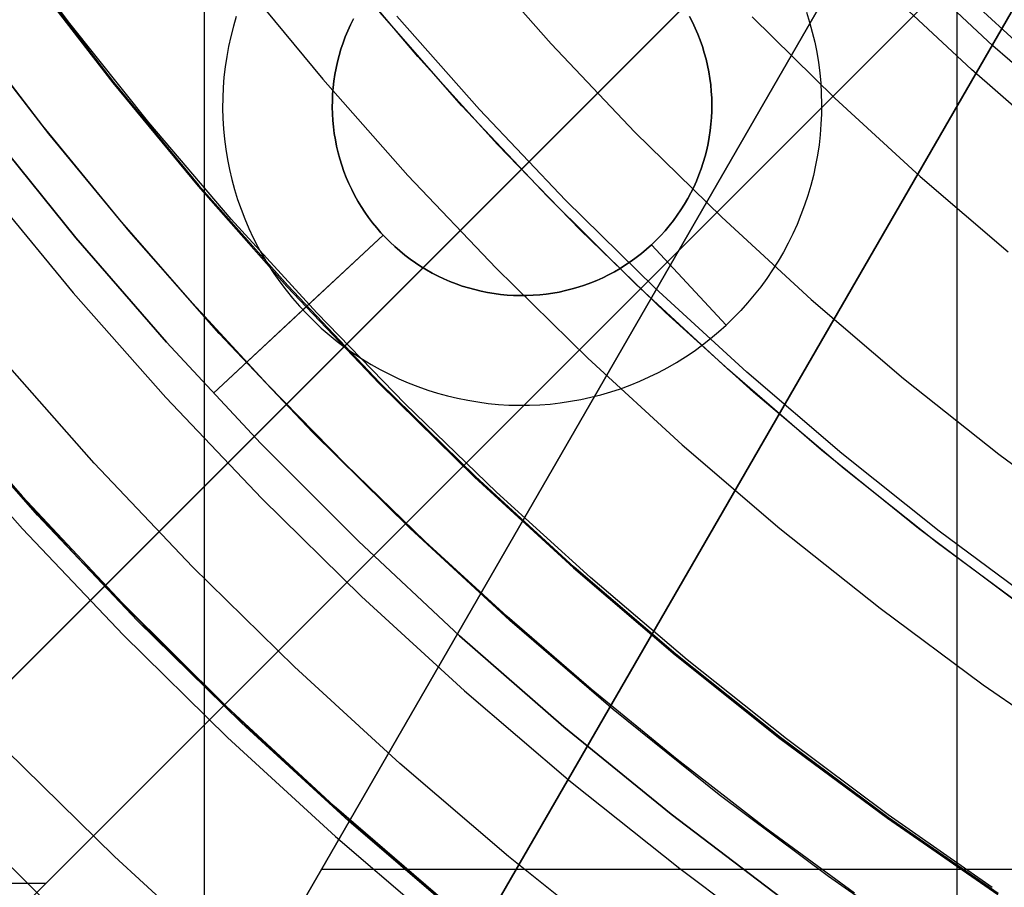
# Model space of a CAD drawing. Header units: millimetres. Extents: x 8926 to 10090, y -5004 to -3986.
# Tile 55 of 256: x 9470 to 9481, y -4392 to -4381. Entities that reach past the tile are written whole.
import ezdxf

# ---------------------------------------------------------------- set-up
doc = ezdxf.new("R2010")
doc.units = ezdxf.units.MM
for name, color, linetype in [('1', 7, 'Continuous'), ('COLOR EXT', 7, 'Continuous'), ('luz', 7, 'Continuous'), ('PLASTICO NEGRO', 7, 'Continuous')]:
    doc.layers.add(name, color=color, linetype=linetype)
doc.layers.add('BLANCO METALICO', color=7, linetype='Continuous', true_color=0xededed)

msp = doc.modelspace()

# ---------------------------------------------------------------- linework, layer by layer
at = {"layer": '1', "color": 250, "true_color": 0x111111}
for p, q in [((9471.924, -4295.162, 45.792), (9471.924, -4411.848, 45.792)), ((9470.331, -4381.483, 95.668), (9469.432, -4380.279, 95.668)), ((9474.458, -4381.873, 98.631), (9473.547, -4380.799, 98.631)), ((9469.883, -4380.92, 89.131), (9470.851, -4382.178, 89.131)), ((9470.851, -4382.178, 92.4), (9469.883, -4380.92, 92.4)), ((9474.981, -4382.458, 98.631), (9474.006, -4381.349, 98.631)), ((9470.011, -4382.696, 89.131), (9469.029, -4381.414, 89.131)), ((9471.27, -4382.658, 95.668), (9470.331, -4381.483, 95.668)), ((9470.085, -4382.789, 89.131), (9469.277, -4381.749, 89.131)), ((9475.404, -4382.916, 98.631), (9474.458, -4381.873, 98.631)), ((9470.851, -4382.178, 89.131), (9471.862, -4383.402, 89.131)), ((9471.862, -4383.402, 92.4), (9470.851, -4382.178, 92.4)), ((9475.994, -4383.534, 98.631), (9474.981, -4382.458, 98.631)), ((9471.036, -4383.944, 89.131), (9470.011, -4382.696, 89.131)), ((9472.246, -4383.802, 95.668), (9471.27, -4382.658, 95.668)), ((9470.921, -4383.806, 89.131), (9470.085, -4382.789, 89.131)), ((9476.383, -4383.928, 98.631), (9475.404, -4382.916, 98.631)), ((9471.862, -4383.402, 89.131), (9472.915, -4384.59, 89.131)), ((9472.915, -4384.59, 92.4), (9471.862, -4383.402, 92.4)), ((9477.043, -4384.574, 98.631), (9475.994, -4383.534, 98.631)), ((9471.786, -4384.798, 89.131), (9470.921, -4383.806, 89.131)), ((9473.259, -4384.914, 95.668), (9472.246, -4383.802, 95.668)), ((9477.394, -4384.907, 98.631), (9476.383, -4383.928, 98.631)), ((9472.104, -4385.156, 89.131), (9471.036, -4383.944, 89.131)), ((9472.915, -4384.59, 89.131), (9474.008, -4385.741, 89.131)), ((9474.008, -4385.741, 92.4), (9472.915, -4384.59, 92.4)), ((9478.127, -4385.577, 98.631), (9477.043, -4384.574, 98.631)), ((9472.679, -4385.765, 89.131), (9471.786, -4384.798, 89.131)), ((9474.307, -4385.993, 95.668), (9473.259, -4384.914, 95.668)), ((9478.438, -4385.852, 98.631), (9477.394, -4384.907, 98.631)), ((9473.213, -4386.331, 89.131), (9472.104, -4385.156, 89.131)), ((9479.244, -4386.543, 98.631), (9478.127, -4385.577, 98.631)), ((9473.599, -4386.707, 89.131), (9472.679, -4385.765, 89.131)), ((9474.008, -4385.741, 89.131), (9475.14, -4386.854, 89.131)), ((9475.14, -4386.854, 92.4), (9474.008, -4385.741, 92.4)), ((9479.511, -4386.763, 98.631), (9478.438, -4385.852, 98.631)), ((9469.948, -4387.312, 75.162), (9468.803, -4386.019, 75.162)), ((9475.389, -4387.039, 95.668), (9474.307, -4385.993, 95.668)), ((9474.362, -4387.467, 89.131), (9473.213, -4386.331, 89.131)), ((9480.395, -4387.469, 98.631), (9479.244, -4386.543, 98.631)), ((9474.545, -4387.623, 89.131), (9473.599, -4386.707, 89.131)), ((9469.515, -4386.827, 64.238), (9470.466, -4387.857, 64.238)), ((9470.466, -4387.857, 86.085), (9469.515, -4386.827, 86.085)), ((9480.614, -4387.639, 98.631), (9479.511, -4386.763, 98.631)), ((9475.14, -4386.854, 89.131), (9476.31, -4387.927, 89.131)), ((9476.31, -4387.927, 92.4), (9475.14, -4386.854, 92.4)), ((9476.504, -4388.05, 95.668), (9475.389, -4387.039, 95.668)), ((9471.136, -4388.564, 75.162), (9469.948, -4387.312, 75.162)), ((9475.549, -4388.562, 89.131), (9474.362, -4387.467, 89.131)), ((9481.576, -4388.356, 98.631), (9480.395, -4387.469, 98.631)), ((9475.516, -4388.512, 89.131), (9474.545, -4387.623, 89.131)), ((9481.745, -4388.477, 98.631), (9480.614, -4387.639, 98.631)), ((9470.466, -4387.857, 64.238), (9471.446, -4388.86, 64.238)), ((9471.446, -4388.86, 86.085), (9470.466, -4387.857, 86.085)), ((9476.31, -4387.927, 89.131), (9477.516, -4388.959, 89.131)), ((9477.516, -4388.959, 92.4), (9476.31, -4387.927, 92.4)), ((9477.65, -4389.025, 95.668), (9476.504, -4388.05, 95.668)), ((9472.368, -4389.774, 75.162), (9471.136, -4388.564, 75.162)), ((9476.512, -4389.374, 89.131), (9475.516, -4388.512, 89.131)), ((9476.773, -4389.616, 89.131), (9475.549, -4388.562, 89.131)), ((9471.446, -4388.86, 64.238), (9472.453, -4389.836, 64.238)), ((9472.453, -4389.836, 86.085), (9471.446, -4388.86, 86.085)), ((9477.516, -4388.959, 89.131), (9478.758, -4389.949, 89.131)), ((9478.758, -4389.949, 92.4), (9477.516, -4388.959, 92.4)), ((9478.827, -4389.964, 95.668), (9477.65, -4389.025, 95.668)), ((9477.531, -4390.209, 89.131), (9476.512, -4389.374, 89.131)), ((9478.032, -4390.628, 89.131), (9476.773, -4389.616, 89.131)), ((9473.64, -4390.941, 75.162), (9472.368, -4389.774, 75.162)), ((9472.453, -4389.836, 64.238), (9473.487, -4390.783, 64.238)), ((9473.487, -4390.783, 86.085), (9472.453, -4389.836, 86.085)), ((9478.758, -4389.949, 89.131), (9480.032, -4390.896, 89.131)), ((9480.032, -4390.896, 92.4), (9478.758, -4389.949, 92.4)), ((9480.033, -4390.865, 95.668), (9478.827, -4389.964, 95.668)), ((9478.573, -4391.015, 89.131), (9477.531, -4390.209, 89.131)), ((9479.326, -4391.595, 89.131), (9478.032, -4390.628, 89.131)), ((9468.902, -4390.762, 61.1), (9470.21, -4392.048, 61.1)), ((9473.487, -4390.783, 64.238), (9474.547, -4391.701, 64.238)), ((9474.547, -4391.701, 86.085), (9473.487, -4390.783, 86.085)), ((9480.032, -4390.896, 89.131), (9481.339, -4391.797, 89.131)), ((9481.339, -4391.797, 92.4), (9480.032, -4390.896, 92.4)), ((9481.266, -4391.727, 95.668), (9480.033, -4390.865, 95.668)), ((9474.952, -4392.064, 75.162), (9473.64, -4390.941, 75.162)), ((9479.636, -4391.793, 89.131), (9478.573, -4391.015, 89.131)), ((9480.652, -4392.517, 89.131), (9479.326, -4391.595, 89.131)), ((9474.547, -4391.701, 64.238), (9475.632, -4392.589, 64.238)), ((9475.632, -4392.589, 86.085), (9474.547, -4391.701, 86.085))]:
    msp.add_line(p, q, dxfattribs=at)
at = {"layer": '1', "color": 29, "true_color": 0x4d342b}
for p, q in [((9468.624, -4385.781, 34.462), (9469.769, -4387.088, 34.462)), ((9468.624, -4385.781, 42.462), (9469.769, -4387.088, 42.462)), ((9468.624, -4385.781, 70.562), (9469.769, -4387.088, 70.562)), ((9468.624, -4385.781, 76.062), (9469.769, -4387.088, 76.062)), ((9469.769, -4387.088, 38.462), (9468.624, -4385.781, 38.462)), ((9469.769, -4387.088, 73.312), (9468.624, -4385.781, 73.312)), ((9469.769, -4387.088, 34.462), (9470.958, -4388.355, 34.462)), ((9469.769, -4387.088, 42.462), (9470.958, -4388.355, 42.462)), ((9469.769, -4387.088, 70.562), (9470.958, -4388.355, 70.562)), ((9469.769, -4387.088, 76.062), (9470.958, -4388.355, 76.062)), ((9470.958, -4388.355, 38.462), (9469.769, -4387.088, 38.462)), ((9470.958, -4388.355, 73.312), (9469.769, -4387.088, 73.312)), ((9470.958, -4388.355, 34.462), (9472.191, -4389.58, 34.462)), ((9470.958, -4388.355, 42.462), (9472.191, -4389.58, 42.462)), ((9470.958, -4388.355, 70.562), (9472.191, -4389.58, 70.562)), ((9470.958, -4388.355, 76.062), (9472.191, -4389.58, 76.062)), ((9472.191, -4389.58, 38.462), (9470.958, -4388.355, 38.462)), ((9472.191, -4389.58, 73.312), (9470.958, -4388.355, 73.312)), ((9472.191, -4389.58, 34.462), (9473.466, -4390.761, 34.462)), ((9472.191, -4389.58, 42.462), (9473.466, -4390.761, 42.462)), ((9472.191, -4389.58, 70.562), (9473.466, -4390.761, 70.562)), ((9472.191, -4389.58, 76.062), (9473.466, -4390.761, 76.062)), ((9473.466, -4390.761, 38.462), (9472.191, -4389.58, 38.462)), ((9473.466, -4390.761, 73.312), (9472.191, -4389.58, 73.312)), ((9473.466, -4390.761, 34.462), (9474.78, -4391.897, 34.462)), ((9473.466, -4390.761, 42.462), (9474.78, -4391.897, 42.462)), ((9473.466, -4390.761, 70.562), (9474.78, -4391.897, 70.562)), ((9473.466, -4390.761, 76.062), (9474.78, -4391.897, 76.062)), ((9474.78, -4391.897, 38.462), (9473.466, -4390.761, 38.462)), ((9474.78, -4391.897, 73.312), (9473.466, -4390.761, 73.312))]:
    msp.add_line(p, q, dxfattribs=at)
at = {"layer": 'BLANCO METALICO'}
for p, q in [((9464.453, -4410.861, 239.532), (9484.385, -4376.338, 239.532)), ((9484.385, -4376.338, 242.032), (9464.453, -4410.861, 242.032)), ((9464.453, -4410.861, 240.782), (9484.385, -4376.338, 240.782)), ((9462.721, -4409.861, 242.032), (9479.678, -4380.491, 242.032)), ((9462.721, -4409.861, 240.782), (9479.678, -4380.491, 240.782)), ((9479.559, -4380.697, 236.532), (9457.145, -4419.519, 236.532)), ((9479.559, -4380.697, 238.032), (9457.145, -4419.519, 238.032)), ((9479.559, -4380.697, 239.532), (9462.721, -4409.861, 239.532)), ((9496.409, -4391.512, 236.532), (9473.315, -4391.512, 236.532))]:
    msp.add_line(p, q, dxfattribs=at)
at = {"layer": 'COLOR EXT', "color": 30, "true_color": 0xff8d00}
for p, q in [((9454.484, -4404.412, 21.262), (9481.364, -4377.532, 21.262)), ((9481.364, -4377.532, 25.262), (9454.484, -4404.412, 25.262)), ((9454.484, -4404.412, 23.262), (9481.364, -4377.532, 23.262)), ((9455.898, -4405.826, 25.262), (9482.778, -4378.946, 25.262)), ((9482.778, -4378.946, 21.262), (9455.898, -4405.826, 21.262)), ((9482.778, -4378.946, 23.262), (9455.898, -4405.826, 23.262)), ((9480.852, -4421.736, 21.262), (9480.852, -4380.873, 21.262)), ((9470.045, -4391.679, 25.262), (9467.217, -4391.679, 25.262))]:
    msp.add_line(p, q, dxfattribs=at)
at = {"layer": 'luz', "color": 7, "true_color": 0xffffff}
for p, q in [((9475.084, -4380.645, -24.18), (9476.04, -4381.724, -24.18)), ((9469.873, -4380.927, -24.628), (9470.841, -4382.186, -24.628)), ((9472.363, -4380.972, -23.565), (9473.332, -4382.144, -23.565)), ((9480.741, -4380.955, -22.054), (9481.704, -4381.839, -22.054)), ((9475.19, -4382.503, -23.873), (9474.208, -4381.395, -23.873)), ((9478.421, -4381.404, -23.117), (9479.4, -4382.367, -23.117)), ((9476.04, -4381.724, -24.18), (9477.032, -4382.769, -24.18)), ((9473.332, -4382.144, -23.565), (9474.34, -4383.283, -23.565)), ((9470.841, -4382.186, -24.628), (9471.852, -4383.41, -24.628)), ((9479.4, -4382.367, -23.117), (9480.413, -4383.296, -23.117)), ((9476.21, -4383.577, -23.873), (9475.19, -4382.503, -23.873)), ((9477.032, -4382.769, -24.18), (9478.06, -4383.779, -24.18)), ((9474.34, -4383.283, -23.565), (9475.388, -4384.385, -23.565)), ((9480.413, -4383.296, -23.117), (9481.457, -4384.189, -23.117)), ((9469.319, -4383.4, -25.691), (9470.373, -4384.676, -25.691)), ((9471.852, -4383.41, -24.628), (9472.905, -4384.599, -24.628)), ((9477.266, -4384.615, -23.873), (9476.21, -4383.577, -23.873)), ((9478.06, -4383.779, -24.18), (9479.122, -4384.753, -24.18)), ((9475.388, -4384.385, -23.565), (9476.472, -4385.451, -23.565)), ((9472.905, -4384.599, -24.628), (9473.999, -4385.75, -24.628)), ((9478.357, -4385.616, -23.873), (9477.266, -4384.615, -23.873)), ((9470.373, -4384.676, -25.691), (9471.471, -4385.915, -25.691)), ((9479.122, -4384.753, -24.18), (9480.217, -4385.69, -24.18)), ((9470.621, -4386.694, -25.384), (9469.497, -4385.425, -25.384)), ((9476.472, -4385.451, -23.565), (9477.593, -4386.479, -23.565)), ((9479.483, -4386.579, -23.873), (9478.357, -4385.616, -23.873)), ((9473.999, -4385.75, -24.628), (9475.131, -4386.863, -24.628)), ((9480.217, -4385.69, -24.18), (9481.344, -4386.589, -24.18)), ((9471.471, -4385.915, -25.691), (9472.61, -4387.115, -25.691)), ((9468.621, -4386.175, -25.076), (9469.771, -4387.473, -25.076)), ((9477.593, -4386.479, -23.565), (9478.748, -4387.468, -23.565)), ((9480.64, -4387.503, -23.873), (9479.483, -4386.579, -23.873)), ((9481.344, -4386.589, -24.18), (9482.501, -4387.448, -24.18)), ((9471.788, -4387.923, -25.384), (9470.621, -4386.694, -25.384)), ((9475.131, -4386.863, -24.628), (9476.302, -4387.937, -24.628)), ((9472.61, -4387.115, -25.691), (9473.791, -4388.275, -25.691)), ((9469.771, -4387.473, -25.076), (9470.966, -4388.731, -25.076)), ((9478.748, -4387.468, -23.565), (9479.937, -4388.416, -23.565)), ((9481.83, -4388.385, -23.873), (9480.64, -4387.503, -23.873)), ((9472.997, -4389.111, -25.384), (9471.788, -4387.923, -25.384)), ((9476.302, -4387.937, -24.628), (9477.508, -4388.969, -24.628)), ((9473.791, -4388.275, -25.691), (9475.01, -4389.394, -25.691)), ((9479.937, -4388.416, -23.565), (9481.158, -4389.323, -23.565)), ((9470.966, -4388.731, -25.076), (9472.203, -4389.948, -25.076)), ((9477.508, -4388.969, -24.628), (9478.75, -4389.959, -24.628)), ((9474.246, -4390.257, -25.384), (9472.997, -4389.111, -25.384)), ((9475.01, -4389.394, -25.691), (9476.268, -4390.47, -25.691)), ((9481.158, -4389.323, -23.565), (9482.41, -4390.187, -23.565)), ((9472.203, -4389.948, -25.076), (9473.481, -4391.12, -25.076)), ((9478.75, -4389.959, -24.628), (9480.025, -4390.906, -24.628)), ((9469.577, -4390.096, -26.139), (9470.862, -4391.36, -26.139)), ((9475.534, -4391.359, -25.384), (9474.246, -4390.257, -25.384)), ((9476.268, -4390.47, -25.691), (9477.562, -4391.502, -25.691)), ((9480.025, -4390.906, -24.628), (9481.332, -4391.808, -24.628)), ((9473.481, -4391.12, -25.076), (9474.8, -4392.248, -25.076)), ((9470.862, -4391.36, -26.139), (9472.19, -4392.578, -26.139)), ((9476.859, -4392.416, -25.384), (9475.534, -4391.359, -25.384)), ((9477.562, -4391.502, -25.691), (9478.891, -4392.489, -25.691))]:
    msp.add_line(p, q, dxfattribs=at)
at = {"layer": 'PLASTICO NEGRO', "color": 254, "true_color": 0xcad1ee}
for p, q in [((9481.276, -4381.747, 33.562), (9480.316, -4380.849, 33.562)), ((9481.021, -4382.029, 35.062), (9480.052, -4381.122, 35.062)), ((9479.066, -4381.349, 33.562), (9479.102, -4381.466, 33.562)), ((9472.306, -4381.398, 33.562), (9472.271, -4381.516, 33.562)), ((9473.66, -4381.498, 34.862), (9473.694, -4381.428, 34.862)), ((9473.66, -4381.498, 35.062), (9473.694, -4381.428, 35.062)), ((9473.694, -4381.428, 34.962), (9473.66, -4381.498, 34.962)), ((9477.714, -4381.468, 34.862), (9477.679, -4381.399, 34.862)), ((9477.679, -4381.399, 35.062), (9477.714, -4381.468, 35.062)), ((9477.714, -4381.468, 34.962), (9477.679, -4381.399, 34.962)), ((9477.747, -4381.539, 34.862), (9477.714, -4381.468, 34.862)), ((9477.714, -4381.468, 35.062), (9477.747, -4381.539, 35.062)), ((9477.747, -4381.539, 34.962), (9477.714, -4381.468, 34.962)), ((9479.102, -4381.466, 33.562), (9479.134, -4381.585, 33.562)), ((9472.271, -4381.516, 33.562), (9472.241, -4381.635, 33.562)), ((9473.598, -4381.64, 34.862), (9473.628, -4381.569, 34.862)), ((9473.598, -4381.64, 35.062), (9473.628, -4381.569, 35.062)), ((9473.628, -4381.569, 34.962), (9473.598, -4381.64, 34.962)), ((9473.628, -4381.569, 34.862), (9473.66, -4381.498, 34.862)), ((9473.628, -4381.569, 35.062), (9473.66, -4381.498, 35.062)), ((9473.66, -4381.498, 34.962), (9473.628, -4381.569, 34.962)), ((9477.777, -4381.61, 34.862), (9477.747, -4381.539, 34.862)), ((9477.747, -4381.539, 35.062), (9477.777, -4381.61, 35.062)), ((9477.777, -4381.61, 34.962), (9477.747, -4381.539, 34.962)), ((9479.134, -4381.585, 33.562), (9479.163, -4381.704, 33.562)), ((9472.241, -4381.635, 33.562), (9472.215, -4381.754, 33.562)), ((9473.547, -4381.787, 34.862), (9473.571, -4381.713, 34.862)), ((9473.547, -4381.787, 35.062), (9473.571, -4381.713, 35.062)), ((9473.571, -4381.713, 34.962), (9473.547, -4381.787, 34.962)), ((9473.571, -4381.713, 34.862), (9473.598, -4381.64, 34.862)), ((9473.571, -4381.713, 35.062), (9473.598, -4381.64, 35.062)), ((9473.598, -4381.64, 34.962), (9473.571, -4381.713, 34.962)), ((9477.806, -4381.682, 34.862), (9477.777, -4381.61, 34.862)), ((9477.777, -4381.61, 35.062), (9477.806, -4381.682, 35.062)), ((9477.806, -4381.682, 34.962), (9477.777, -4381.61, 34.962)), ((9477.831, -4381.756, 34.862), (9477.806, -4381.682, 34.862)), ((9477.806, -4381.682, 35.062), (9477.831, -4381.756, 35.062)), ((9477.831, -4381.756, 34.962), (9477.806, -4381.682, 34.962)), ((9479.163, -4381.704, 33.562), (9479.187, -4381.824, 33.562)), ((9472.215, -4381.754, 33.562), (9472.192, -4381.875, 33.562)), ((9473.525, -4381.861, 34.862), (9473.547, -4381.787, 34.862)), ((9473.525, -4381.861, 35.062), (9473.547, -4381.787, 35.062)), ((9473.547, -4381.787, 34.962), (9473.525, -4381.861, 34.962)), ((9477.854, -4381.83, 34.862), (9477.831, -4381.756, 34.862)), ((9477.831, -4381.756, 35.062), (9477.854, -4381.83, 35.062)), ((9477.854, -4381.83, 34.962), (9477.831, -4381.756, 34.962)), ((9477.875, -4381.905, 34.862), (9477.854, -4381.83, 34.862)), ((9477.854, -4381.83, 35.062), (9477.875, -4381.905, 35.062)), ((9477.875, -4381.905, 34.962), (9477.854, -4381.83, 34.962)), ((9479.187, -4381.824, 33.562), (9479.206, -4381.945, 33.562)), ((9482.266, -4382.612, 33.562), (9481.276, -4381.747, 33.562)), ((9472.192, -4381.875, 33.562), (9472.174, -4381.996, 33.562)), ((9473.489, -4382.012, 34.862), (9473.505, -4381.937, 34.862)), ((9473.489, -4382.012, 35.062), (9473.505, -4381.937, 35.062)), ((9473.505, -4381.937, 34.962), (9473.489, -4382.012, 34.962)), ((9473.505, -4381.937, 34.862), (9473.525, -4381.861, 34.862)), ((9473.505, -4381.937, 35.062), (9473.525, -4381.861, 35.062)), ((9473.525, -4381.861, 34.962), (9473.505, -4381.937, 34.962)), ((9477.892, -4381.981, 34.862), (9477.875, -4381.905, 34.862)), ((9477.875, -4381.905, 35.062), (9477.892, -4381.981, 35.062)), ((9477.892, -4381.981, 34.962), (9477.875, -4381.905, 34.962)), ((9479.206, -4381.945, 33.562), (9479.222, -4382.067, 33.562)), ((9472.174, -4381.996, 33.562), (9472.16, -4382.118, 33.562)), ((9473.475, -4382.089, 34.862), (9473.489, -4382.012, 34.862)), ((9473.475, -4382.089, 35.062), (9473.489, -4382.012, 35.062)), ((9473.489, -4382.012, 34.962), (9473.475, -4382.089, 34.962)), ((9477.908, -4382.057, 34.862), (9477.892, -4381.981, 34.862)), ((9477.892, -4381.981, 35.062), (9477.908, -4382.057, 35.062)), ((9477.908, -4382.057, 34.962), (9477.892, -4381.981, 34.962)), ((9477.92, -4382.133, 34.862), (9477.908, -4382.057, 34.862)), ((9477.908, -4382.057, 35.062), (9477.92, -4382.133, 35.062)), ((9477.92, -4382.133, 34.962), (9477.908, -4382.057, 34.962)), ((9479.222, -4382.067, 33.562), (9479.234, -4382.189, 33.562)), ((9482.021, -4382.902, 35.062), (9481.021, -4382.029, 35.062)), ((9472.16, -4382.118, 33.562), (9472.151, -4382.24, 33.562)), ((9473.454, -4382.243, 34.862), (9473.463, -4382.166, 34.862)), ((9473.454, -4382.243, 35.062), (9473.463, -4382.166, 35.062)), ((9473.463, -4382.166, 34.962), (9473.454, -4382.243, 34.962)), ((9473.463, -4382.166, 34.862), (9473.475, -4382.089, 34.862)), ((9473.463, -4382.166, 35.062), (9473.475, -4382.089, 35.062)), ((9473.475, -4382.089, 34.962), (9473.463, -4382.166, 34.962)), ((9477.93, -4382.21, 34.862), (9477.92, -4382.133, 34.862)), ((9477.92, -4382.133, 35.062), (9477.93, -4382.21, 35.062)), ((9477.93, -4382.21, 34.962), (9477.92, -4382.133, 34.962)), ((9472.151, -4382.24, 33.562), (9472.145, -4382.362, 33.562)), ((9473.448, -4382.32, 34.862), (9473.454, -4382.243, 34.862)), ((9473.448, -4382.32, 35.062), (9473.454, -4382.243, 35.062)), ((9473.454, -4382.243, 34.962), (9473.448, -4382.32, 34.962)), ((9477.937, -4382.288, 34.862), (9477.93, -4382.21, 34.862)), ((9477.93, -4382.21, 35.062), (9477.937, -4382.288, 35.062)), ((9477.937, -4382.288, 34.962), (9477.93, -4382.21, 34.962)), ((9477.942, -4382.365, 34.862), (9477.937, -4382.288, 34.862)), ((9477.937, -4382.288, 35.062), (9477.942, -4382.365, 35.062)), ((9477.942, -4382.365, 34.962), (9477.937, -4382.288, 34.962)), ((9479.234, -4382.189, 33.562), (9479.241, -4382.311, 33.562)), ((9472.145, -4382.362, 33.562), (9472.144, -4382.485, 33.562)), ((9473.444, -4382.476, 34.862), (9473.445, -4382.398, 34.862)), ((9473.444, -4382.476, 35.062), (9473.445, -4382.398, 35.062)), ((9473.445, -4382.398, 34.962), (9473.444, -4382.476, 34.962)), ((9473.445, -4382.398, 34.862), (9473.448, -4382.32, 34.862)), ((9473.445, -4382.398, 35.062), (9473.448, -4382.32, 35.062)), ((9473.448, -4382.32, 34.962), (9473.445, -4382.398, 34.962)), ((9477.944, -4382.443, 34.862), (9477.942, -4382.365, 34.862)), ((9477.942, -4382.365, 35.062), (9477.944, -4382.443, 35.062)), ((9477.944, -4382.443, 34.962), (9477.942, -4382.365, 34.962)), ((9479.241, -4382.311, 33.562), (9479.244, -4382.434, 33.562)), ((9472.144, -4382.485, 33.562), (9472.147, -4382.608, 33.562)), ((9473.446, -4382.553, 34.862), (9473.444, -4382.476, 34.862)), ((9473.446, -4382.553, 35.062), (9473.444, -4382.476, 35.062)), ((9473.444, -4382.476, 34.962), (9473.446, -4382.553, 34.962)), ((9477.94, -4382.598, 34.862), (9477.943, -4382.521, 34.862)), ((9477.943, -4382.521, 35.062), (9477.94, -4382.598, 35.062)), ((9477.94, -4382.598, 34.962), (9477.943, -4382.521, 34.962)), ((9477.943, -4382.521, 34.862), (9477.944, -4382.443, 34.862)), ((9477.944, -4382.443, 35.062), (9477.943, -4382.521, 35.062)), ((9477.943, -4382.521, 34.962), (9477.944, -4382.443, 34.962)), ((9479.244, -4382.434, 33.562), (9479.243, -4382.556, 33.562)), ((9472.147, -4382.608, 33.562), (9472.154, -4382.73, 33.562)), ((9473.45, -4382.631, 34.862), (9473.446, -4382.553, 34.862)), ((9473.45, -4382.631, 35.062), (9473.446, -4382.553, 35.062)), ((9473.446, -4382.553, 34.962), (9473.45, -4382.631, 34.962)), ((9473.458, -4382.708, 34.862), (9473.45, -4382.631, 34.862)), ((9473.458, -4382.708, 35.062), (9473.45, -4382.631, 35.062)), ((9473.45, -4382.631, 34.962), (9473.458, -4382.708, 34.962)), ((9477.933, -4382.676, 34.862), (9477.94, -4382.598, 34.862)), ((9477.94, -4382.598, 35.062), (9477.933, -4382.676, 35.062)), ((9477.933, -4382.676, 34.962), (9477.94, -4382.598, 34.962)), ((9479.243, -4382.556, 33.562), (9479.237, -4382.678, 33.562)), ((9469.374, -4382.748, 33.562), (9470.405, -4384.022, 33.562)), ((9470.405, -4384.022, 35.062), (9469.374, -4382.748, 35.062)), ((9469.374, -4382.748, 34.312), (9470.405, -4384.022, 34.312)), ((9472.154, -4382.73, 33.562), (9472.166, -4382.852, 33.562)), ((9473.468, -4382.785, 34.862), (9473.458, -4382.708, 34.862)), ((9473.468, -4382.785, 35.062), (9473.458, -4382.708, 35.062)), ((9473.458, -4382.708, 34.962), (9473.468, -4382.785, 34.962)), ((9477.913, -4382.83, 34.862), (9477.925, -4382.753, 34.862)), ((9477.925, -4382.753, 35.062), (9477.913, -4382.83, 35.062)), ((9477.913, -4382.83, 34.962), (9477.925, -4382.753, 34.962)), ((9477.925, -4382.753, 34.862), (9477.933, -4382.676, 34.862)), ((9477.933, -4382.676, 35.062), (9477.925, -4382.753, 35.062)), ((9477.925, -4382.753, 34.962), (9477.933, -4382.676, 34.962)), ((9479.237, -4382.678, 33.562), (9479.227, -4382.801, 33.562)), ((9472.166, -4382.852, 33.562), (9472.181, -4382.973, 33.562)), ((9473.48, -4382.862, 34.862), (9473.468, -4382.785, 34.862)), ((9473.48, -4382.862, 35.062), (9473.468, -4382.785, 35.062)), ((9473.468, -4382.785, 34.962), (9473.48, -4382.862, 34.962)), ((9473.495, -4382.938, 34.862), (9473.48, -4382.862, 34.862)), ((9473.495, -4382.938, 35.062), (9473.48, -4382.862, 35.062)), ((9473.48, -4382.862, 34.962), (9473.495, -4382.938, 34.962)), ((9477.899, -4382.906, 34.862), (9477.913, -4382.83, 34.862)), ((9477.913, -4382.83, 35.062), (9477.899, -4382.906, 35.062)), ((9477.899, -4382.906, 34.962), (9477.913, -4382.83, 34.962)), ((9479.227, -4382.801, 33.562), (9479.214, -4382.922, 33.562)), ((9472.181, -4382.973, 33.562), (9472.201, -4383.094, 33.562)), ((9473.513, -4383.014, 34.862), (9473.495, -4382.938, 34.862)), ((9473.513, -4383.014, 35.062), (9473.495, -4382.938, 35.062)), ((9473.495, -4382.938, 34.962), (9473.513, -4383.014, 34.962)), ((9477.863, -4383.057, 34.862), (9477.882, -4382.982, 34.862)), ((9477.882, -4382.982, 35.062), (9477.863, -4383.057, 35.062)), ((9477.863, -4383.057, 34.962), (9477.882, -4382.982, 34.962)), ((9477.882, -4382.982, 34.862), (9477.899, -4382.906, 34.862)), ((9477.899, -4382.906, 35.062), (9477.882, -4382.982, 35.062)), ((9477.882, -4382.982, 34.962), (9477.899, -4382.906, 34.962)), ((9479.214, -4382.922, 33.562), (9479.195, -4383.044, 33.562)), ((9472.201, -4383.094, 33.562), (9472.225, -4383.215, 33.562)), ((9473.534, -4383.088, 34.862), (9473.513, -4383.014, 34.862)), ((9473.534, -4383.088, 35.062), (9473.513, -4383.014, 35.062)), ((9473.513, -4383.014, 34.962), (9473.534, -4383.088, 34.962)), ((9473.557, -4383.163, 34.862), (9473.534, -4383.088, 34.862)), ((9473.557, -4383.163, 35.062), (9473.534, -4383.088, 35.062)), ((9473.534, -4383.088, 34.962), (9473.557, -4383.163, 34.962)), ((9477.841, -4383.132, 34.862), (9477.863, -4383.057, 34.862)), ((9477.863, -4383.057, 35.062), (9477.841, -4383.132, 35.062)), ((9477.841, -4383.132, 34.962), (9477.863, -4383.057, 34.962)), ((9479.195, -4383.044, 33.562), (9479.173, -4383.164, 33.562)), ((9472.225, -4383.215, 33.562), (9472.253, -4383.334, 33.562)), ((9473.582, -4383.236, 34.862), (9473.557, -4383.163, 34.862)), ((9473.582, -4383.236, 35.062), (9473.557, -4383.163, 35.062)), ((9473.557, -4383.163, 34.962), (9473.582, -4383.236, 34.962)), ((9477.79, -4383.278, 34.862), (9477.817, -4383.205, 34.862)), ((9477.817, -4383.205, 35.062), (9477.79, -4383.278, 35.062)), ((9477.79, -4383.278, 34.962), (9477.817, -4383.205, 34.962)), ((9477.817, -4383.205, 34.862), (9477.841, -4383.132, 34.862)), ((9477.841, -4383.132, 35.062), (9477.817, -4383.205, 35.062)), ((9477.817, -4383.205, 34.962), (9477.841, -4383.132, 34.962)), ((9479.173, -4383.164, 33.562), (9479.147, -4383.284, 33.562)), ((9472.253, -4383.334, 33.562), (9472.286, -4383.452, 33.562)), ((9473.61, -4383.308, 34.862), (9473.582, -4383.236, 34.862)), ((9473.61, -4383.308, 35.062), (9473.582, -4383.236, 35.062)), ((9473.582, -4383.236, 34.962), (9473.61, -4383.308, 34.962)), ((9473.641, -4383.38, 34.862), (9473.61, -4383.308, 34.862)), ((9473.641, -4383.38, 35.062), (9473.61, -4383.308, 35.062)), ((9473.61, -4383.308, 34.962), (9473.641, -4383.38, 34.962)), ((9477.728, -4383.421, 34.862), (9477.76, -4383.35, 34.862)), ((9477.76, -4383.35, 35.062), (9477.728, -4383.421, 35.062)), ((9477.728, -4383.421, 34.962), (9477.76, -4383.35, 34.962)), ((9477.76, -4383.35, 34.862), (9477.79, -4383.278, 34.862)), ((9477.79, -4383.278, 35.062), (9477.76, -4383.35, 35.062)), ((9477.76, -4383.35, 34.962), (9477.79, -4383.278, 34.962)), ((9479.147, -4383.284, 33.562), (9479.116, -4383.402, 33.562)), ((9472.286, -4383.452, 33.562), (9472.322, -4383.569, 33.562)), ((9473.674, -4383.45, 34.862), (9473.641, -4383.38, 34.862)), ((9473.674, -4383.45, 35.062), (9473.641, -4383.38, 35.062)), ((9473.641, -4383.38, 34.962), (9473.674, -4383.45, 34.962)), ((9473.709, -4383.519, 34.862), (9473.674, -4383.45, 34.862)), ((9473.709, -4383.519, 35.062), (9473.674, -4383.45, 35.062)), ((9473.674, -4383.45, 34.962), (9473.709, -4383.519, 34.962)), ((9477.694, -4383.49, 34.862), (9477.728, -4383.421, 34.862)), ((9477.728, -4383.421, 35.062), (9477.694, -4383.49, 35.062)), ((9477.694, -4383.49, 34.962), (9477.728, -4383.421, 34.962)), ((9479.116, -4383.402, 33.562), (9479.082, -4383.52, 33.562)), ((9472.322, -4383.569, 33.562), (9472.362, -4383.685, 33.562)), ((9473.747, -4383.587, 34.862), (9473.709, -4383.519, 34.862)), ((9473.747, -4383.587, 35.062), (9473.709, -4383.519, 35.062)), ((9473.709, -4383.519, 34.962), (9473.747, -4383.587, 34.962)), ((9477.618, -4383.626, 34.862), (9477.657, -4383.559, 34.862)), ((9477.657, -4383.559, 35.062), (9477.618, -4383.626, 35.062)), ((9477.618, -4383.626, 34.962), (9477.657, -4383.559, 34.962)), ((9477.657, -4383.559, 34.862), (9477.694, -4383.49, 34.862)), ((9477.694, -4383.49, 35.062), (9477.657, -4383.559, 35.062)), ((9477.657, -4383.559, 34.962), (9477.694, -4383.49, 34.962)), ((9479.082, -4383.52, 33.562), (9479.043, -4383.636, 33.562)), ((9472.362, -4383.685, 33.562), (9472.406, -4383.799, 33.562)), ((9473.787, -4383.654, 34.862), (9473.747, -4383.587, 34.862)), ((9473.787, -4383.654, 35.062), (9473.747, -4383.587, 35.062)), ((9473.747, -4383.587, 34.962), (9473.787, -4383.654, 34.962)), ((9473.829, -4383.719, 34.862), (9473.787, -4383.654, 34.862)), ((9473.829, -4383.719, 35.062), (9473.787, -4383.654, 35.062)), ((9473.787, -4383.654, 34.962), (9473.829, -4383.719, 34.962)), ((9477.533, -4383.756, 34.862), (9477.576, -4383.692, 34.862)), ((9477.576, -4383.692, 35.062), (9477.533, -4383.756, 35.062)), ((9477.533, -4383.756, 34.962), (9477.576, -4383.692, 34.962)), ((9477.576, -4383.692, 34.862), (9477.618, -4383.626, 34.862)), ((9477.618, -4383.626, 35.062), (9477.576, -4383.692, 35.062)), ((9477.576, -4383.692, 34.962), (9477.618, -4383.626, 34.962)), ((9479.043, -4383.636, 33.562), (9479, -4383.751, 33.562)), ((9472.406, -4383.799, 33.562), (9472.455, -4383.912, 33.562)), ((9473.874, -4383.782, 34.862), (9473.829, -4383.719, 34.862)), ((9473.874, -4383.782, 35.062), (9473.829, -4383.719, 35.062)), ((9473.829, -4383.719, 34.962), (9473.874, -4383.782, 34.962)), ((9473.921, -4383.844, 34.862), (9473.874, -4383.782, 34.862)), ((9473.921, -4383.844, 35.062), (9473.874, -4383.782, 35.062)), ((9473.874, -4383.782, 34.962), (9473.921, -4383.844, 34.962)), ((9477.487, -4383.819, 34.862), (9477.533, -4383.756, 34.862)), ((9477.533, -4383.756, 35.062), (9477.487, -4383.819, 35.062)), ((9477.487, -4383.819, 34.962), (9477.533, -4383.756, 34.962)), ((9479, -4383.751, 33.562), (9478.954, -4383.865, 33.562)), ((9472.455, -4383.912, 33.562), (9472.507, -4384.023, 33.562)), ((9473.97, -4383.905, 34.862), (9473.921, -4383.844, 34.862)), ((9473.97, -4383.905, 35.062), (9473.921, -4383.844, 35.062)), ((9473.921, -4383.844, 34.962), (9473.97, -4383.905, 34.962)), ((9474.021, -4383.963, 34.862), (9473.97, -4383.905, 34.862)), ((9474.021, -4383.963, 35.062), (9473.97, -4383.905, 35.062)), ((9473.97, -4383.905, 34.962), (9474.021, -4383.963, 34.962)), ((9477.389, -4383.939, 34.862), (9477.439, -4383.88, 34.862)), ((9477.439, -4383.88, 35.062), (9477.389, -4383.939, 35.062)), ((9477.389, -4383.939, 34.962), (9477.439, -4383.88, 34.962)), ((9477.439, -4383.88, 34.862), (9477.487, -4383.819, 34.862)), ((9477.487, -4383.819, 35.062), (9477.439, -4383.88, 35.062)), ((9477.439, -4383.88, 34.962), (9477.487, -4383.819, 34.962)), ((9478.954, -4383.865, 33.562), (9478.903, -4383.976, 33.562)), ((9470.405, -4384.022, 33.562), (9471.48, -4385.261, 33.562)), ((9471.48, -4385.261, 35.062), (9470.405, -4384.022, 35.062)), ((9470.405, -4384.022, 34.312), (9471.48, -4385.261, 34.312)), ((9472.034, -4385.866, 35.062), (9474.047, -4383.992, 35.062)), ((9472.507, -4384.023, 33.562), (9472.563, -4384.132, 33.562)), ((9474.047, -4383.992, 34.862), (9473.095, -4384.878, 33.562)), ((9474.074, -4384.02, 34.862), (9474.021, -4383.963, 34.862)), ((9474.074, -4384.02, 35.062), (9474.021, -4383.963, 35.062)), ((9474.021, -4383.963, 34.962), (9474.074, -4384.02, 34.962)), ((9474.047, -4383.992, 34.862), (9474.047, -4383.992, 35.062)), ((9474.128, -4384.075, 34.862), (9474.074, -4384.02, 34.862)), ((9474.128, -4384.075, 35.062), (9474.074, -4384.02, 35.062)), ((9474.074, -4384.02, 34.962), (9474.128, -4384.075, 34.962)), ((9477.283, -4384.052, 34.862), (9477.337, -4383.997, 34.862)), ((9477.337, -4383.997, 35.062), (9477.283, -4384.052, 35.062)), ((9477.283, -4384.052, 34.962), (9477.337, -4383.997, 34.962)), ((9477.337, -4383.997, 34.862), (9477.389, -4383.939, 34.862)), ((9477.389, -4383.939, 35.062), (9477.337, -4383.997, 35.062)), ((9477.337, -4383.997, 34.962), (9477.389, -4383.939, 34.962)), ((9478.903, -4383.976, 33.562), (9478.849, -4384.086, 33.562)), ((9472.563, -4384.132, 33.562), (9472.622, -4384.239, 33.562)), ((9474.185, -4384.128, 34.862), (9474.128, -4384.075, 34.862)), ((9474.185, -4384.128, 35.062), (9474.128, -4384.075, 35.062)), ((9474.128, -4384.075, 34.962), (9474.185, -4384.128, 34.962)), ((9474.244, -4384.179, 34.862), (9474.185, -4384.128, 34.862)), ((9474.244, -4384.179, 35.062), (9474.185, -4384.128, 35.062)), ((9474.185, -4384.128, 34.962), (9474.244, -4384.179, 34.962)), ((9477.169, -4384.158, 34.862), (9477.109, -4384.208, 34.862)), ((9477.169, -4384.158, 35.062), (9477.109, -4384.208, 35.062)), ((9477.109, -4384.208, 34.962), (9477.169, -4384.158, 34.962)), ((9477.227, -4384.106, 34.862), (9477.169, -4384.158, 34.862)), ((9477.227, -4384.106, 35.062), (9477.169, -4384.158, 35.062)), ((9477.169, -4384.158, 34.962), (9477.227, -4384.106, 34.962)), ((9477.227, -4384.106, 34.862), (9477.283, -4384.052, 34.862)), ((9477.283, -4384.052, 35.062), (9477.227, -4384.106, 35.062)), ((9477.227, -4384.106, 34.962), (9477.283, -4384.052, 34.962)), ((9478.112, -4385.058, 33.562), (9477.227, -4384.106, 34.862)), ((9477.227, -4384.106, 34.862), (9477.227, -4384.106, 35.062)), ((9478.849, -4384.086, 33.562), (9478.791, -4384.194, 33.562)), ((9472.622, -4384.239, 33.562), (9472.685, -4384.344, 33.562)), ((9474.304, -4384.228, 34.862), (9474.244, -4384.179, 34.862)), ((9474.304, -4384.228, 35.062), (9474.244, -4384.179, 35.062)), ((9474.244, -4384.179, 34.962), (9474.304, -4384.228, 34.962)), ((9474.366, -4384.275, 34.862), (9474.304, -4384.228, 34.862)), ((9474.366, -4384.275, 35.062), (9474.304, -4384.228, 35.062)), ((9474.304, -4384.228, 34.962), (9474.366, -4384.275, 34.962)), ((9474.429, -4384.32, 34.862), (9474.366, -4384.275, 34.862)), ((9474.429, -4384.32, 35.062), (9474.366, -4384.275, 35.062)), ((9474.366, -4384.275, 34.962), (9474.429, -4384.32, 34.962)), ((9477.048, -4384.256, 34.862), (9476.985, -4384.302, 34.862)), ((9477.048, -4384.256, 35.062), (9476.985, -4384.302, 35.062)), ((9476.985, -4384.302, 34.962), (9477.048, -4384.256, 34.962)), ((9477.109, -4384.208, 34.862), (9477.048, -4384.256, 34.862)), ((9477.109, -4384.208, 35.062), (9477.048, -4384.256, 35.062)), ((9477.048, -4384.256, 34.962), (9477.109, -4384.208, 34.962)), ((9478.791, -4384.194, 33.562), (9478.729, -4384.3, 33.562)), ((9472.685, -4384.344, 33.562), (9472.752, -4384.447, 33.562)), ((9474.494, -4384.363, 34.862), (9474.429, -4384.32, 34.862)), ((9474.494, -4384.363, 35.062), (9474.429, -4384.32, 35.062)), ((9474.429, -4384.32, 34.962), (9474.494, -4384.363, 34.962)), ((9474.561, -4384.403, 34.862), (9474.494, -4384.363, 34.862)), ((9474.561, -4384.403, 35.062), (9474.494, -4384.363, 35.062)), ((9474.494, -4384.363, 34.962), (9474.561, -4384.403, 34.962)), ((9476.855, -4384.386, 34.862), (9476.788, -4384.425, 34.862)), ((9476.855, -4384.386, 35.062), (9476.788, -4384.425, 35.062)), ((9476.788, -4384.425, 34.962), (9476.855, -4384.386, 34.962)), ((9476.921, -4384.345, 34.862), (9476.855, -4384.386, 34.862)), ((9476.921, -4384.345, 35.062), (9476.855, -4384.386, 35.062)), ((9476.855, -4384.386, 34.962), (9476.921, -4384.345, 34.962)), ((9476.985, -4384.302, 34.862), (9476.921, -4384.345, 34.862)), ((9476.985, -4384.302, 35.062), (9476.921, -4384.345, 35.062)), ((9476.921, -4384.345, 34.962), (9476.985, -4384.302, 34.962)), ((9478.729, -4384.3, 33.562), (9478.664, -4384.404, 33.562)), ((9472.752, -4384.447, 33.562), (9472.823, -4384.547, 33.562)), ((9474.628, -4384.441, 34.862), (9474.561, -4384.403, 34.862)), ((9474.628, -4384.441, 35.062), (9474.561, -4384.403, 35.062)), ((9474.561, -4384.403, 34.962), (9474.628, -4384.441, 34.962)), ((9474.697, -4384.477, 34.862), (9474.628, -4384.441, 34.862)), ((9474.697, -4384.477, 35.062), (9474.628, -4384.441, 35.062)), ((9474.628, -4384.441, 34.962), (9474.697, -4384.477, 34.962)), ((9474.768, -4384.51, 34.862), (9474.697, -4384.477, 34.862)), ((9474.768, -4384.51, 35.062), (9474.697, -4384.477, 35.062)), ((9474.697, -4384.477, 34.962), (9474.768, -4384.51, 34.962)), ((9474.839, -4384.54, 34.862), (9474.768, -4384.51, 34.862)), ((9474.839, -4384.54, 35.062), (9474.768, -4384.51, 35.062)), ((9474.768, -4384.51, 34.962), (9474.839, -4384.54, 34.962)), ((9476.65, -4384.496, 34.862), (9476.579, -4384.528, 34.862)), ((9476.65, -4384.496, 35.062), (9476.579, -4384.528, 35.062)), ((9476.579, -4384.528, 34.962), (9476.65, -4384.496, 34.962)), ((9476.72, -4384.462, 34.862), (9476.65, -4384.496, 34.862)), ((9476.72, -4384.462, 35.062), (9476.65, -4384.496, 35.062)), ((9476.65, -4384.496, 34.962), (9476.72, -4384.462, 34.962)), ((9476.788, -4384.425, 34.862), (9476.72, -4384.462, 34.862)), ((9476.788, -4384.425, 35.062), (9476.72, -4384.462, 35.062)), ((9476.72, -4384.462, 34.962), (9476.788, -4384.425, 34.962)), ((9478.595, -4384.505, 33.562), (9478.523, -4384.604, 33.562)), ((9478.664, -4384.404, 33.562), (9478.595, -4384.505, 33.562)), ((9472.823, -4384.547, 33.562), (9472.896, -4384.645, 33.562)), ((9474.911, -4384.569, 34.862), (9474.839, -4384.54, 34.862)), ((9474.911, -4384.569, 35.062), (9474.839, -4384.54, 35.062)), ((9474.839, -4384.54, 34.962), (9474.911, -4384.569, 34.962)), ((9474.985, -4384.595, 34.862), (9474.911, -4384.569, 34.862)), ((9474.985, -4384.595, 35.062), (9474.911, -4384.569, 35.062)), ((9474.911, -4384.569, 34.962), (9474.985, -4384.595, 34.962)), ((9475.059, -4384.618, 34.862), (9474.985, -4384.595, 34.862)), ((9475.059, -4384.618, 35.062), (9474.985, -4384.595, 35.062)), ((9474.985, -4384.595, 34.962), (9475.059, -4384.618, 34.962)), ((9475.134, -4384.638, 34.862), (9475.059, -4384.618, 34.862)), ((9475.134, -4384.638, 35.062), (9475.059, -4384.618, 35.062)), ((9475.059, -4384.618, 34.962), (9475.134, -4384.638, 34.962)), ((9476.286, -4384.63, 34.862), (9476.21, -4384.649, 34.862)), ((9476.286, -4384.63, 35.062), (9476.21, -4384.649, 35.062)), ((9476.21, -4384.649, 34.962), (9476.286, -4384.63, 34.962)), ((9476.36, -4384.608, 34.862), (9476.286, -4384.63, 34.862)), ((9476.36, -4384.608, 35.062), (9476.286, -4384.63, 35.062)), ((9476.286, -4384.63, 34.962), (9476.36, -4384.608, 34.962)), ((9476.434, -4384.584, 34.862), (9476.36, -4384.608, 34.862)), ((9476.434, -4384.584, 35.062), (9476.36, -4384.608, 35.062)), ((9476.36, -4384.608, 34.962), (9476.434, -4384.584, 34.962)), ((9476.507, -4384.557, 34.862), (9476.434, -4384.584, 34.862)), ((9476.507, -4384.557, 35.062), (9476.434, -4384.584, 35.062)), ((9476.434, -4384.584, 34.962), (9476.507, -4384.557, 34.962)), ((9476.579, -4384.528, 34.862), (9476.507, -4384.557, 34.862)), ((9476.579, -4384.528, 35.062), (9476.507, -4384.557, 35.062)), ((9476.507, -4384.557, 34.962), (9476.579, -4384.528, 34.962)), ((9478.523, -4384.604, 33.562), (9478.447, -4384.7, 33.562)), ((9472.896, -4384.645, 33.562), (9472.973, -4384.74, 33.562)), ((9472.973, -4384.74, 33.562), (9473.054, -4384.833, 33.562)), ((9475.209, -4384.656, 34.862), (9475.134, -4384.638, 34.862)), ((9475.209, -4384.656, 35.062), (9475.134, -4384.638, 35.062)), ((9475.134, -4384.638, 34.962), (9475.209, -4384.656, 34.962)), ((9475.285, -4384.672, 34.862), (9475.209, -4384.656, 34.862)), ((9475.285, -4384.672, 35.062), (9475.209, -4384.656, 35.062)), ((9475.209, -4384.656, 34.962), (9475.285, -4384.672, 34.962)), ((9475.362, -4384.685, 34.862), (9475.285, -4384.672, 34.862)), ((9475.362, -4384.685, 35.062), (9475.285, -4384.672, 35.062)), ((9475.285, -4384.672, 34.962), (9475.362, -4384.685, 34.962)), ((9475.439, -4384.695, 34.862), (9475.362, -4384.685, 34.862)), ((9475.439, -4384.695, 35.062), (9475.362, -4384.685, 35.062)), ((9475.362, -4384.685, 34.962), (9475.439, -4384.695, 34.962)), ((9475.516, -4384.702, 34.862), (9475.439, -4384.695, 34.862)), ((9475.516, -4384.702, 35.062), (9475.439, -4384.695, 35.062)), ((9475.439, -4384.695, 34.962), (9475.516, -4384.702, 34.962)), ((9475.594, -4384.707, 34.862), (9475.516, -4384.702, 34.862)), ((9475.594, -4384.707, 35.062), (9475.516, -4384.702, 35.062)), ((9475.516, -4384.702, 34.962), (9475.594, -4384.707, 34.962)), ((9475.671, -4384.709, 34.862), (9475.594, -4384.707, 34.862)), ((9475.671, -4384.709, 35.062), (9475.594, -4384.707, 35.062)), ((9475.594, -4384.707, 34.962), (9475.671, -4384.709, 34.962)), ((9475.749, -4384.709, 34.862), (9475.671, -4384.709, 34.862)), ((9475.749, -4384.709, 35.062), (9475.671, -4384.709, 35.062)), ((9475.671, -4384.709, 34.962), (9475.749, -4384.709, 34.962)), ((9475.827, -4384.705, 34.862), (9475.749, -4384.709, 34.862)), ((9475.827, -4384.705, 35.062), (9475.749, -4384.709, 35.062)), ((9475.749, -4384.709, 34.962), (9475.827, -4384.705, 34.962)), ((9475.904, -4384.699, 34.862), (9475.827, -4384.705, 34.862)), ((9475.904, -4384.699, 35.062), (9475.827, -4384.705, 35.062)), ((9475.827, -4384.705, 34.962), (9475.904, -4384.699, 34.962)), ((9475.981, -4384.691, 34.862), (9475.904, -4384.699, 34.862)), ((9475.981, -4384.691, 35.062), (9475.904, -4384.699, 35.062)), ((9475.904, -4384.699, 34.962), (9475.981, -4384.691, 34.962)), ((9476.058, -4384.68, 34.862), (9475.981, -4384.691, 34.862)), ((9476.058, -4384.68, 35.062), (9475.981, -4384.691, 35.062)), ((9475.981, -4384.691, 34.962), (9476.058, -4384.68, 34.962)), ((9476.135, -4384.666, 34.862), (9476.058, -4384.68, 34.862)), ((9476.135, -4384.666, 35.062), (9476.058, -4384.68, 35.062)), ((9476.058, -4384.68, 34.962), (9476.135, -4384.666, 34.962)), ((9476.21, -4384.649, 34.862), (9476.135, -4384.666, 34.862)), ((9476.21, -4384.649, 35.062), (9476.135, -4384.666, 35.062)), ((9476.135, -4384.666, 34.962), (9476.21, -4384.649, 34.962)), ((9478.447, -4384.7, 33.562), (9478.368, -4384.794, 33.562)), ((9473.054, -4384.833, 33.562), (9473.137, -4384.922, 33.562)), ((9478.368, -4384.794, 33.562), (9478.286, -4384.885, 33.562)), ((9472.034, -4385.866, 33.562), (9473.095, -4384.878, 33.562)), ((9473.137, -4384.922, 33.562), (9473.224, -4385.009, 33.562)), ((9478.201, -4384.973, 33.562), (9478.112, -4385.058, 33.562)), ((9478.286, -4384.885, 33.562), (9478.201, -4384.973, 33.562)), ((9473.224, -4385.009, 33.562), (9473.313, -4385.093, 33.562)), ((9473.313, -4385.093, 33.562), (9473.406, -4385.173, 33.562)), ((9478.021, -4385.14, 33.562), (9478.112, -4385.058, 33.562)), ((9473.406, -4385.173, 33.562), (9473.501, -4385.251, 33.562)), ((9477.831, -4385.294, 33.562), (9477.927, -4385.219, 33.562)), ((9477.927, -4385.219, 33.562), (9478.021, -4385.14, 33.562)), ((9471.48, -4385.261, 33.562), (9472.597, -4386.461, 33.562)), ((9472.597, -4386.461, 35.062), (9471.48, -4385.261, 35.062)), ((9471.48, -4385.261, 34.312), (9472.597, -4386.461, 34.312)), ((9473.501, -4385.251, 33.562), (9473.598, -4385.325, 33.562)), ((9473.598, -4385.325, 33.562), (9473.699, -4385.395, 33.562)), ((9477.732, -4385.366, 33.562), (9477.831, -4385.294, 33.562)), ((9473.699, -4385.395, 33.562), (9473.801, -4385.463, 33.562)), ((9477.526, -4385.5, 33.562), (9477.63, -4385.435, 33.562)), ((9477.63, -4385.435, 33.562), (9477.732, -4385.366, 33.562)), ((9473.801, -4385.463, 33.562), (9473.906, -4385.526, 33.562)), ((9473.906, -4385.526, 33.562), (9474.013, -4385.586, 33.562)), ((9477.312, -4385.619, 33.562), (9477.42, -4385.561, 33.562)), ((9477.42, -4385.561, 33.562), (9477.526, -4385.5, 33.562)), ((9474.013, -4385.586, 33.562), (9474.122, -4385.642, 33.562)), ((9474.122, -4385.642, 33.562), (9474.232, -4385.694, 33.562)), ((9477.09, -4385.723, 33.562), (9477.202, -4385.673, 33.562)), ((9477.202, -4385.673, 33.562), (9477.312, -4385.619, 33.562)), ((9474.232, -4385.694, 33.562), (9474.345, -4385.743, 33.562)), ((9474.345, -4385.743, 33.562), (9474.459, -4385.788, 33.562)), ((9474.459, -4385.788, 33.562), (9474.575, -4385.828, 33.562)), ((9476.862, -4385.812, 33.562), (9476.977, -4385.769, 33.562)), ((9476.977, -4385.769, 33.562), (9477.09, -4385.723, 33.562)), ((9472.034, -4385.866, 33.562), (9472.034, -4385.866, 35.062)), ((9474.575, -4385.828, 33.562), (9474.692, -4385.865, 33.562)), ((9474.692, -4385.865, 33.562), (9474.81, -4385.897, 33.562)), ((9474.81, -4385.897, 33.562), (9474.929, -4385.926, 33.562)), ((9476.389, -4385.941, 33.562), (9476.509, -4385.914, 33.562)), ((9476.509, -4385.914, 33.562), (9476.628, -4385.884, 33.562)), ((9476.628, -4385.884, 33.562), (9476.745, -4385.85, 33.562)), ((9476.745, -4385.85, 33.562), (9476.862, -4385.812, 33.562)), ((9474.929, -4385.926, 33.562), (9475.049, -4385.95, 33.562)), ((9475.049, -4385.95, 33.562), (9475.17, -4385.97, 33.562)), ((9475.17, -4385.97, 33.562), (9475.292, -4385.986, 33.562)), ((9475.292, -4385.986, 33.562), (9475.414, -4385.998, 33.562)), ((9475.414, -4385.998, 33.562), (9475.536, -4386.006, 33.562)), ((9475.536, -4386.006, 33.562), (9475.658, -4386.009, 33.562)), ((9475.658, -4386.009, 33.562), (9475.781, -4386.008, 33.562)), ((9475.781, -4386.008, 33.562), (9475.903, -4386.003, 33.562)), ((9475.903, -4386.003, 33.562), (9476.026, -4385.994, 33.562)), ((9476.026, -4385.994, 33.562), (9476.147, -4385.98, 33.562)), ((9476.147, -4385.98, 33.562), (9476.269, -4385.962, 33.562)), ((9476.269, -4385.962, 33.562), (9476.389, -4385.941, 33.562)), ((9472.597, -4386.461, 33.562), (9473.755, -4387.622, 33.562)), ((9473.755, -4387.622, 35.062), (9472.597, -4386.461, 35.062)), ((9472.597, -4386.461, 34.312), (9473.755, -4387.622, 34.312)), ((9473.755, -4387.622, 33.562), (9474.953, -4388.742, 33.562)), ((9474.953, -4388.742, 35.062), (9473.755, -4387.622, 35.062)), ((9473.755, -4387.622, 34.312), (9474.953, -4388.742, 34.312)), ((9474.953, -4388.742, 33.562), (9476.188, -4389.821, 33.562)), ((9476.188, -4389.821, 35.062), (9474.953, -4388.742, 35.062)), ((9474.953, -4388.742, 34.312), (9476.188, -4389.821, 34.312)), ((9476.188, -4389.821, 33.562), (9477.46, -4390.856, 33.562)), ((9477.46, -4390.856, 35.062), (9476.188, -4389.821, 35.062)), ((9476.188, -4389.821, 34.312), (9477.46, -4390.856, 34.312)), ((9477.46, -4390.856, 33.562), (9478.766, -4391.847, 33.562)), ((9478.766, -4391.847, 35.062), (9477.46, -4390.856, 35.062)), ((9477.46, -4390.856, 34.312), (9478.766, -4391.847, 34.312))]:
    msp.add_line(p, q, dxfattribs=at)

doc.saveas('drawing.dxf')
